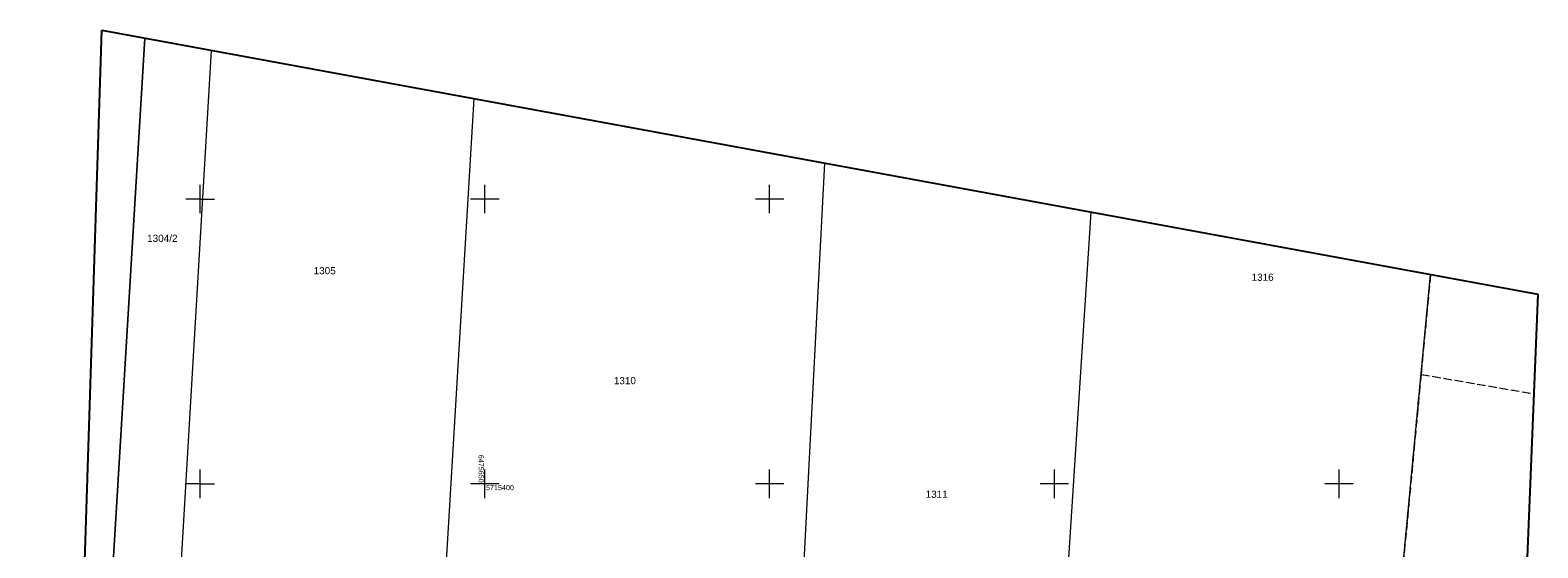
# Model space of a CAD drawing. Header units: millimetres. Extents: x -62780 to 1772512, y -757464 to -52755.
# Tile 56 of 65: x 1692019 to 1692284, y -495678 to -495587. Entities that reach past the tile are written whole.
import ezdxf
from ezdxf.enums import TextEntityAlignment as Align

# ---------------------------------------------------------------- set-up
doc = ezdxf.new("R2010")
doc.units = ezdxf.units.MM
doc.linetypes.add('PRZER1-1', pattern=[1, 0.5, -0.5])
doc.linetypes.add('PRZER3-1', pattern=[2, 1.5, -0.5])
doc.layers.add('AAA Cienka linia', color=11, linetype='Continuous')
for name, color, linetype, lineweight, true_color in [('EGBD03', 7, 'Continuous', 18, 0x008000), ('EGBD03_O', 7, 'Continuous', 18, 0x008000), ('EGBK02', 7, 'Continuous', 18, 0x008000), ('EGBU01', 7, 'Continuous', 18, 0x008000)]:
    doc.layers.add(name, color=color, linetype=linetype, lineweight=lineweight, true_color=true_color)
doc.layers.add('Ramka sekcyjna', color=7, linetype='Continuous', lineweight=18)
doc.styles.add('Arial', font='arial.ttf')

# ---------------------------------------------------------------- blocks, each defined once
blk = doc.blocks.new('zw$117')
at = {"color": 8}
for p, q in [((-264.77, -349.66), (-252.21, 46.38)), ((-252.21, 46.38), (0, 0)), ((0, 0), (-14.39, -356))]:
    blk.add_line(p, q, dxfattribs=at)
at = {"layer": 'EGBD03', "color": 8, "linetype": 'Continuous', "lineweight": 18}
for points in [[(-255.45, -55.84), (-250.76, -56.71), (-244.62, 44.98)], [(-244.62, 44.98), (-250.76, -56.71), (-238.92, -58.62), (-232.91, 42.83)], [(-186.87, 34.36), (-192.95, -67.4), (-238.92, -58.62), (-232.91, 42.83)], [(-186.87, 34.36), (-192.95, -67.4), (-130.52, -79.57), (-125.22, 23.03)], [(-78.52, 14.44), (-85.1, -87.99), (-130.52, -79.57), (-125.22, 23.03)], [(-78.52, 14.44), (-85.1, -87.99), (-28.51, -98.79), (-18.85, 3.47)], [(-4.18, -103.44), (-28.51, -98.79), (-18.85, 3.47)]]:
    blk.add_lwpolyline(points, dxfattribs=at)
at = {"layer": 'EGBK02', "color": 8, "linetype": 'PRZER3-1', "lineweight": 18, "elevation": 10.16}
for points in [[(-18.85, 3.47), (-20.51, -14.05), (-28.51, -98.79), (-85.1, -87.99), (-130.52, -79.57), (-192.95, -67.4), (-238.92, -58.62), (-250.76, -56.71), (-255.45, -55.84)], [(-4.18, -103.44), (-28.51, -98.79), (-20.51, -14.05), (-0.71, -17.46)]]:
    blk.add_lwpolyline(points, dxfattribs=at)
at = {"layer": 'EGBU01', "color": 8, "linetype": 'PRZER1-1', "lineweight": 18}
for points in [[(-18.85, 3.47), (-20.51, -14.05), (-28.51, -98.79), (-85.1, -87.99), (-130.52, -79.57), (-192.95, -67.4), (-238.92, -58.62), (-250.76, -56.71), (-255.45, -55.84)], [(-4.18, -103.44), (-28.51, -98.79), (-20.51, -14.05), (-0.71, -17.46)]]:
    blk.add_lwpolyline(points, dxfattribs=at)
at = {"layer": 'Ramka sekcyjna', "color": 8, "linetype": 'Continuous', "lineweight": 18, "flags": 128}
for points in [[(-234.91, 14.23), (-234.91, 19.23)], [(-234.91, 14.23), (-234.91, 19.23)], [(-184.91, 14.23), (-184.91, 19.23)], [(-134.91, 14.23), (-134.91, 19.23)], [(-234.91, 16.73), (-237.41, 16.73)], [(-234.91, 16.73), (-232.41, 16.73)], [(-182.41, 16.73), (-187.41, 16.73)], [(-132.41, 16.73), (-137.41, 16.73)], [(-234.91, -35.77), (-234.91, -30.77)], [(-234.91, -35.77), (-234.91, -30.77)], [(-184.91, -35.77), (-184.91, -30.77)], [(-134.91, -35.77), (-134.91, -30.77)], [(-84.91, -35.77), (-84.91, -30.77)], [(-34.91, -35.77), (-34.91, -30.77)], [(-234.91, -33.27), (-237.41, -33.27)], [(-234.91, -33.27), (-232.41, -33.27)], [(-182.41, -33.27), (-187.41, -33.27)], [(-132.41, -33.27), (-137.41, -33.27)], [(-82.41, -33.27), (-87.41, -33.27)], [(-32.41, -33.27), (-37.41, -33.27)]]:
    blk.add_lwpolyline(points, dxfattribs=at)
at = {"layer": 'EGBD03_O', "color": 8, "linetype": 'Continuous', "lineweight": 0, "style": 'Arial'}
for s, p in [('1304/2', (-241.56, 9.21, 10.8)), ('1305', (-213.05, 3.53, 10.8)), ('1316', (-48.33, 2.37, 10.8)), ('1310', (-160.33, -15.78, 10.8)), ('1311', (-105.57, -35.72, 10.8))]:
    blk.add_text(s, height=1.25, dxfattribs=at).set_placement(p, align=Align.CENTER)
at = {"layer": 'Ramka sekcyjna', "color": 8, "linetype": 'Continuous', "lineweight": 0, "style": 'Arial'}
blk.add_text('6475650', height=0.9, rotation=270, dxfattribs=at).set_placement((-185.12, -33.07, 100), align=Align.TOP_RIGHT)
blk.add_text('5715400', height=0.9, dxfattribs=at).set_placement((-184.71, -33.48, 100), align=Align.TOP_LEFT)

msp = doc.modelspace()

# ---------------------------------------------------------------- block references
at = {"layer": 'AAA Cienka linia', "color": 7, "lineweight": -2}
msp.add_blockref('zw$117', (1692283.9187, -495633.0413), dxfattribs=at)

doc.saveas('drawing.dxf')
